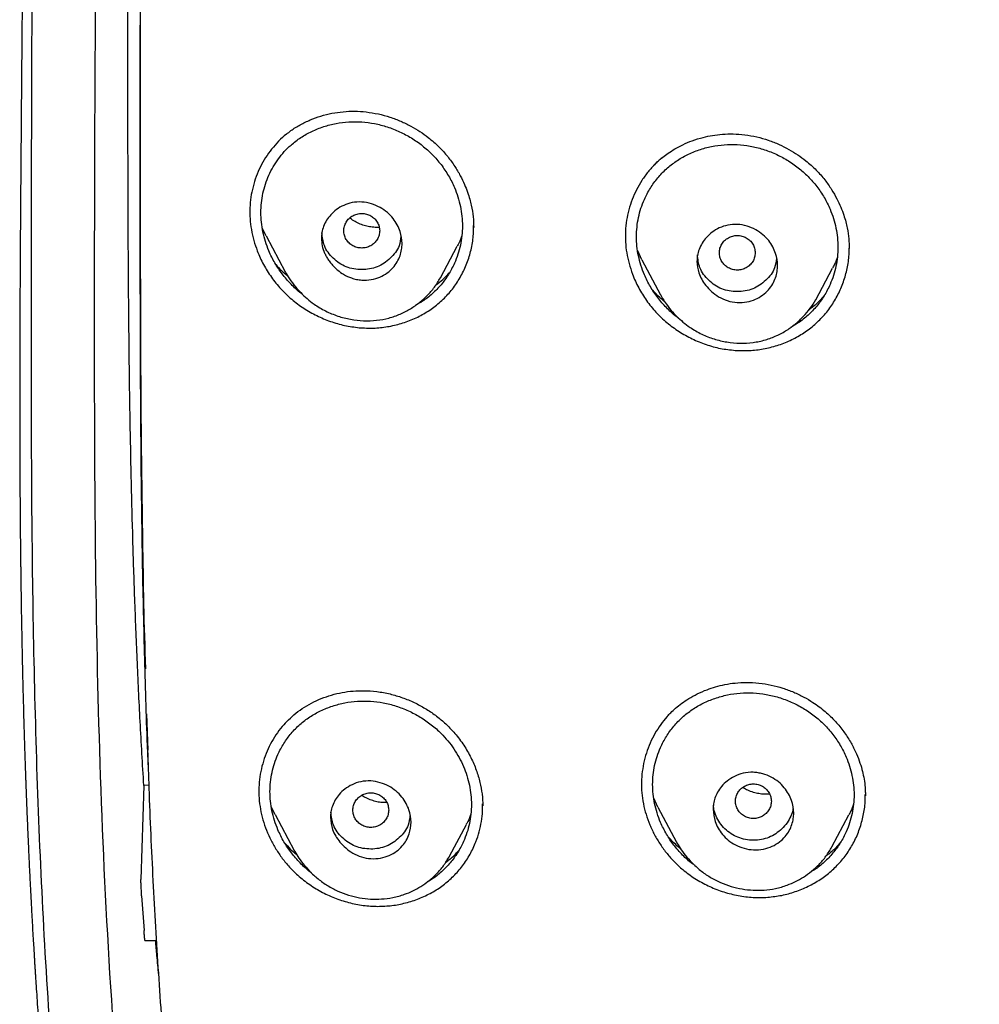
# Model space of a CAD drawing. Header units: millimetres. Extents: x 8 to 1894, y 12 to 2738.
# Tile 77 of 158: x 643 to 664, y 1839 to 1861. Entities that reach past the tile are written whole.
import ezdxf

# ---------------------------------------------------------------- set-up
doc = ezdxf.new("R2010")
doc.units = ezdxf.units.MM

msp = doc.modelspace()

# ---------------------------------------------------------------- linework, layer by layer
at = {"color": 7, "linetype": 'Continuous', "lineweight": 30}
for p, q in [((645.66, 1858.441), (645.66, 1858.053)), ((653.102, 1856), (653.101, 1856.047)), ((648.469, 1855.812), (648.386, 1855.984)), ((648.469, 1855.812), (648.896, 1855.01)), ((652.362, 1854.875), (652.739, 1855.582)), ((656.861, 1855.278), (656.767, 1855.478)), ((656.859, 1855.277), (657.276, 1854.495)), ((660.742, 1854.387), (661.119, 1855.095)), ((645.802, 1845.139), (645.829, 1844.327)), ((645.741, 1843.541), (645.676, 1841.445)), ((645.857, 1843.552), (645.741, 1843.541)), ((657.218, 1843.059), (657.126, 1843.257)), ((661.849, 1843.307), (661.847, 1843.339)), ((648.67, 1842.893), (648.587, 1843.066)), ((657.217, 1843.059), (657.634, 1842.277)), ((648.67, 1842.893), (649.096, 1842.093)), ((661.103, 1842.173), (661.482, 1842.884)), ((652.565, 1841.964), (652.942, 1842.673)), ((661.101, 1842.174), (661.096, 1842.165)), ((652.563, 1841.965), (652.556, 1841.952)), ((645.766, 1840.078), (646.03, 1840.078))]:
    msp.add_line(p, q, dxfattribs=at)
msp.add_arc((779.255, 1849.727), 133.843, 183.70475, 184.03846, dxfattribs=at)
for points, knots in [([(746.132, 1815.757), (746.593, 1816.986), (747.512, 1819.43), (748.495, 1823.2), (749.27, 1826.981), (749.853, 1830.774), (750.34, 1834.96), (750.695, 1839.539), (750.905, 1844.504), (751, 1850.051), (750.99, 1856.181), (750.978, 1862.911), (750.875, 1869.659), (750.555, 1876.437), (750.011, 1882.093), (749.341, 1886.616), (748.676, 1890.014), (747.796, 1893.398), (746.641, 1896.743), (745.224, 1899.819), (743.546, 1902.583), (741.653, 1904.998), (739.443, 1907.143), (737.004, 1908.998), (734.422, 1910.596), (731.301, 1912.198), (727.614, 1913.72), (723.365, 1915.089), (719.049, 1916.171), (714.683, 1916.999), (710.282, 1917.567), (705.871, 1917.891), (701.478, 1918.018), (697.107, 1918.029), (692.736, 1918.017), (688.344, 1917.889), (683.933, 1917.567), (679.531, 1917), (675.166, 1916.172), (670.85, 1915.09), (666.6, 1913.72), (662.914, 1912.199), (659.793, 1910.597), (657.21, 1908.999), (654.772, 1907.144), (652.562, 1904.999), (650.668, 1902.583), (648.991, 1899.82), (647.573, 1896.743), (646.418, 1893.398), (645.539, 1890.015), (644.873, 1886.617), (644.203, 1882.094), (643.659, 1876.438), (643.34, 1869.66), (643.237, 1862.911), (643.225, 1856.181), (643.214, 1849.6), (643.338, 1843.147), (643.685, 1836.823), (644.263, 1831.363), (644.982, 1826.779), (645.752, 1823.066), (646.726, 1819.364), (647.629, 1816.964), (648.083, 1815.757)], [0, 0, 0, 0, 0.01422, 0.028301, 0.042283, 0.056188, 0.070046, 0.088148, 0.106186, 0.124159, 0.148558, 0.172923, 0.197399, 0.221993, 0.24671, 0.259145, 0.27167, 0.284302, 0.297067, 0.309991, 0.320883, 0.3319, 0.342924, 0.353811, 0.364567, 0.375221, 0.391058, 0.40678, 0.422432, 0.438055, 0.453668, 0.469227, 0.484683, 0.500001, 0.515318, 0.530774, 0.546334, 0.561944, 0.577571, 0.59322, 0.608942, 0.624779, 0.635434, 0.646191, 0.657076, 0.668103, 0.679114, 0.690014, 0.702933, 0.7157, 0.728331, 0.740856, 0.753291, 0.778008, 0.802602, 0.827078, 0.851444, 0.875842, 0.898728, 0.921719, 0.944802, 0.958463, 0.9722, 0.986034, 1, 1, 1, 1]), ([(744.739, 1815.879), (745.115, 1816.867), (745.867, 1818.84), (746.729, 1821.881), (747.443, 1824.951), (748.014, 1828.045), (748.474, 1831.154), (748.907, 1834.867), (749.256, 1839.185), (749.479, 1844.107), (749.58, 1849.251), (749.585, 1854.616), (749.57, 1860.206), (749.512, 1865.798), (749.34, 1871.395), (748.985, 1876.991), (748.481, 1881.644), (747.916, 1885.349), (747.389, 1888.116), (746.731, 1890.86), (745.916, 1893.569), (744.909, 1896.22), (743.78, 1898.572), (742.562, 1900.615), (741.314, 1902.363), (739.899, 1903.989), (738.155, 1905.637), (736.053, 1907.245), (733.602, 1908.777), (730.864, 1910.199), (727.851, 1911.495), (724.575, 1912.652), (721.236, 1913.618), (717.85, 1914.414), (714.145, 1915.105), (710.119, 1915.633), (705.784, 1915.961), (701.445, 1916.093), (697.108, 1916.106), (692.771, 1916.091), (688.43, 1915.958), (684.095, 1915.634), (680.069, 1915.105), (676.364, 1914.415), (672.979, 1913.618), (669.64, 1912.651), (666.364, 1911.494), (663.349, 1910.2), (660.612, 1908.777), (658.162, 1907.245), (656.061, 1905.636), (654.316, 1903.989), (652.903, 1902.362), (651.652, 1900.616), (650.437, 1898.572), (649.307, 1896.22), (648.299, 1893.569), (647.485, 1890.86), (646.827, 1888.116), (646.299, 1885.35), (645.734, 1881.644), (645.231, 1876.992), (644.876, 1871.395), (644.703, 1865.798), (644.645, 1860.206), (644.63, 1854.617), (644.636, 1849.326), (644.73, 1844.331), (644.934, 1839.633), (645.293, 1834.941), (645.773, 1830.841), (646.323, 1827.337), (646.885, 1824.423), (647.579, 1821.533), (648.408, 1818.67), (649.119, 1816.81), (649.475, 1815.879)], [0, 0, 0, 0, 0.011709, 0.0234, 0.035079, 0.046745, 0.058401, 0.070053, 0.08835, 0.106637, 0.124908, 0.145647, 0.166375, 0.187119, 0.207887, 0.228673, 0.249479, 0.259892, 0.270315, 0.28075, 0.291198, 0.301658, 0.31213, 0.319994, 0.327864, 0.335737, 0.343609, 0.354092, 0.364563, 0.37502, 0.38755, 0.400066, 0.41258, 0.425091, 0.437599, 0.45323, 0.468841, 0.484431, 0.499999, 0.515569, 0.531166, 0.546782, 0.562408, 0.574915, 0.587424, 0.599934, 0.612454, 0.624987, 0.635443, 0.645912, 0.656393, 0.664263, 0.672136, 0.680006, 0.687871, 0.698343, 0.708803, 0.71925, 0.729685, 0.740108, 0.750521, 0.771326, 0.792113, 0.81288, 0.833624, 0.854353, 0.875091, 0.892532, 0.909986, 0.927451, 0.944927, 0.955919, 0.966921, 0.977933, 0.988958, 1, 1, 1, 1]), ([(643.95, 1882.762), (643.947, 1882.727), (643.933, 1882.589), (643.909, 1882.35), (643.88, 1882.047), (643.851, 1881.749), (643.824, 1881.456), (643.797, 1881.161), (643.773, 1880.886), (643.75, 1880.627), (643.73, 1880.395), (643.712, 1880.17), (643.695, 1879.964), (643.68, 1879.784), (643.668, 1879.633), (643.658, 1879.503), (643.648, 1879.379), (643.638, 1879.243), (643.626, 1879.085), (643.613, 1878.909), (643.599, 1878.731), (643.584, 1878.52), (643.566, 1878.261), (643.543, 1877.943), (643.521, 1877.607), (643.499, 1877.275), (643.479, 1876.96), (643.453, 1876.536), (643.42, 1875.968), (643.38, 1875.251), (643.343, 1874.526), (643.308, 1873.785), (643.275, 1873.03), (643.247, 1872.31), (643.227, 1871.76), (643.213, 1871.37), (643.203, 1871.07), (643.193, 1870.762), (643.183, 1870.453), (643.176, 1870.186), (643.169, 1869.972), (643.165, 1869.82), (643.162, 1869.697), (643.159, 1869.587), (643.156, 1869.474), (643.151, 1869.305), (643.145, 1869.074), (643.138, 1868.787), (643.131, 1868.482), (643.123, 1868.169), (643.116, 1867.848), (643.11, 1867.524), (643.104, 1867.216), (643.098, 1866.944), (643.094, 1866.723), (643.091, 1866.55), (643.089, 1866.404), (643.086, 1866.24), (643.082, 1866.028), (643.078, 1865.764), (643.072, 1865.391), (643.065, 1864.915), (643.058, 1864.335), (643.049, 1863.656), (643.041, 1862.871), (643.032, 1861.977), (643.024, 1861.041), (643.017, 1860.268), (643.012, 1859.668), (643.009, 1859.252), (643.005, 1858.83), (643.002, 1858.401), (642.999, 1857.968), (642.995, 1857.544), (642.992, 1857.13), (642.989, 1856.74), (642.987, 1856.379), (642.984, 1856.061), (642.982, 1855.785), (642.981, 1855.569), (642.98, 1855.406), (642.979, 1855.285), (642.978, 1855.167), (642.978, 1855.033), (642.977, 1854.867), (642.976, 1854.669), (642.974, 1854.429), (642.973, 1854.144), (642.972, 1853.811), (642.971, 1853.443), (642.97, 1853.054), (642.969, 1852.519), (642.969, 1851.862), (642.97, 1851.092), (642.973, 1850.482), (642.975, 1850.021), (642.978, 1849.697), (642.98, 1849.386), (642.983, 1849.097), (642.985, 1848.867), (642.987, 1848.694), (642.989, 1848.572), (642.99, 1848.466), (642.991, 1848.376), (642.992, 1848.302), (642.993, 1848.243), (642.993, 1848.185), (642.994, 1848.107), (642.996, 1847.992), (642.998, 1847.846), (643.001, 1847.682), (643.003, 1847.512), (643.006, 1847.339), (643.011, 1847.093), (643.017, 1846.771), (643.025, 1846.36), (643.035, 1845.919), (643.047, 1845.441), (643.058, 1845.031), (643.068, 1844.698), (643.075, 1844.458), (643.083, 1844.231), (643.089, 1844.029), (643.095, 1843.864), (643.1, 1843.735), (643.103, 1843.639), (643.106, 1843.559), (643.11, 1843.46), (643.115, 1843.32), (643.122, 1843.142), (643.129, 1842.948), (643.138, 1842.75), (643.146, 1842.548), (643.155, 1842.343), (643.166, 1842.106), (643.178, 1841.83), (643.194, 1841.504), (643.212, 1841.15), (643.229, 1840.827), (643.245, 1840.541), (643.258, 1840.306), (643.271, 1840.084), (643.283, 1839.892), (643.292, 1839.746), (643.298, 1839.64), (643.303, 1839.559), (643.308, 1839.478), (643.314, 1839.386), (643.323, 1839.248), (643.336, 1839.054), (643.353, 1838.798), (643.373, 1838.515), (643.394, 1838.219), (643.417, 1837.909), (643.442, 1837.588), (643.468, 1837.255), (643.496, 1836.922), (643.523, 1836.595), (643.55, 1836.29), (643.574, 1836.021), (643.595, 1835.798), (643.613, 1835.605), (643.63, 1835.423), (643.649, 1835.227), (643.671, 1835.005), (643.697, 1834.749), (643.727, 1834.46), (643.76, 1834.144), (643.797, 1833.805), (643.838, 1833.446), (643.875, 1833.126), (643.907, 1832.849), (643.935, 1832.619), (643.964, 1832.383), (643.994, 1832.143), (644.023, 1831.913), (644.05, 1831.707), (644.072, 1831.54), (644.089, 1831.41), (644.102, 1831.316), (644.113, 1831.238), (644.124, 1831.156), (644.139, 1831.047), (644.177, 1830.768), (644.238, 1830.338), (644.324, 1829.761), (644.416, 1829.167), (644.492, 1828.697), (644.548, 1828.36), (644.578, 1828.185), (644.603, 1828.035), (644.624, 1827.916), (644.64, 1827.823), (644.655, 1827.736), (644.674, 1827.628), (644.701, 1827.48), (644.734, 1827.294), (644.772, 1827.086), (644.823, 1826.812), (644.884, 1826.491), (644.955, 1826.13), (645.021, 1825.8), (645.081, 1825.505), (645.134, 1825.252), (645.174, 1825.065), (645.202, 1824.936), (645.222, 1824.844), (645.243, 1824.744), (645.27, 1824.622), (645.302, 1824.478), (645.338, 1824.319), (645.376, 1824.149), (645.432, 1823.906), (645.507, 1823.588), (645.6, 1823.204), (645.694, 1822.824), (645.779, 1822.487), (645.853, 1822.205), (645.911, 1821.985), (645.963, 1821.791), (646.009, 1821.622), (646.054, 1821.461), (646.098, 1821.302), (646.149, 1821.121), (646.2, 1820.942), (646.25, 1820.77), (646.297, 1820.611), (646.347, 1820.441), (646.399, 1820.267), (646.449, 1820.105), (646.491, 1819.966), (646.526, 1819.855), (646.554, 1819.766), (646.581, 1819.679), (646.614, 1819.574), (646.657, 1819.44), (646.706, 1819.289), (646.756, 1819.134), (646.816, 1818.952), (646.883, 1818.753), (646.955, 1818.54), (647.021, 1818.351), (647.08, 1818.181), (647.129, 1818.042), (647.174, 1817.918), (647.219, 1817.793), (647.273, 1817.643), (647.333, 1817.482), (647.392, 1817.322), (647.45, 1817.17), (647.518, 1816.99), (647.597, 1816.788), (647.683, 1816.57), (647.759, 1816.378), (647.819, 1816.232), (647.863, 1816.124), (647.893, 1816.05), (647.92, 1815.986), (647.947, 1815.921), (647.983, 1815.834), (648.034, 1815.714), (648.097, 1815.566), (648.167, 1815.404), (648.24, 1815.236), (648.317, 1815.062), (648.393, 1814.893), (648.463, 1814.739), (648.524, 1814.609), (648.576, 1814.496), (648.63, 1814.38), (648.694, 1814.247), (648.769, 1814.09), (648.854, 1813.914), (648.945, 1813.732), (649.025, 1813.571), (649.089, 1813.446), (649.134, 1813.357), (649.176, 1813.275), (649.223, 1813.185), (649.276, 1813.083), (649.337, 1812.969), (649.444, 1812.767), (649.599, 1812.482), (649.787, 1812.146), (649.962, 1811.841), (650.126, 1811.562), (650.299, 1811.275), (650.485, 1810.973), (650.648, 1810.713), (650.784, 1810.501), (650.886, 1810.344), (650.983, 1810.197), (651.07, 1810.066), (651.151, 1809.945), (651.237, 1809.818), (651.343, 1809.661), (651.468, 1809.48), (651.605, 1809.284), (651.729, 1809.108), (651.823, 1808.977), (651.871, 1808.911), (651.885, 1808.891)], [0, 0, 0, 0, 0.001417, 0.005527, 0.009581, 0.013521, 0.017403, 0.021269, 0.025273, 0.028349, 0.031535, 0.03451, 0.037271, 0.039685, 0.041666, 0.043259, 0.04481, 0.046581, 0.04865, 0.051042, 0.053539, 0.055713, 0.059375, 0.063749, 0.068268, 0.072647, 0.076809, 0.080701, 0.089348, 0.09917, 0.108924, 0.117883, 0.128314, 0.138644, 0.146242, 0.149977, 0.153997, 0.158046, 0.16213, 0.166238, 0.168643, 0.170658, 0.172283, 0.173553, 0.174994, 0.176789, 0.180221, 0.184149, 0.188183, 0.192323, 0.196569, 0.200922, 0.205184, 0.208795, 0.211733, 0.213998, 0.215684, 0.217554, 0.220536, 0.224125, 0.22809, 0.235462, 0.243208, 0.251326, 0.262774, 0.274802, 0.287382, 0.300518, 0.306026, 0.311624, 0.317313, 0.323091, 0.32896, 0.334824, 0.340263, 0.345703, 0.35057, 0.354859, 0.35857, 0.361701, 0.363582, 0.365169, 0.366576, 0.368351, 0.370567, 0.373222, 0.376316, 0.380229, 0.384677, 0.389666, 0.395027, 0.400307, 0.411129, 0.421406, 0.431154, 0.435576, 0.439888, 0.444094, 0.448046, 0.451453, 0.453302, 0.454935, 0.456351, 0.45755, 0.458532, 0.459296, 0.45989, 0.46085, 0.462412, 0.464489, 0.466694, 0.468951, 0.47126, 0.473621, 0.478742, 0.484137, 0.490002, 0.496356, 0.503199, 0.506364, 0.509625, 0.512767, 0.515443, 0.517647, 0.519354, 0.520606, 0.521465, 0.522549, 0.524536, 0.527043, 0.52963, 0.532264, 0.534945, 0.537673, 0.540445, 0.544384, 0.548699, 0.553412, 0.558509, 0.561586, 0.564787, 0.567872, 0.570433, 0.572465, 0.57369, 0.574644, 0.575696, 0.576916, 0.578304, 0.581202, 0.584642, 0.588535, 0.592485, 0.596445, 0.600872, 0.6053, 0.609728, 0.614157, 0.618331, 0.621905, 0.624881, 0.627259, 0.629599, 0.632141, 0.635084, 0.638493, 0.642368, 0.646612, 0.651149, 0.65593, 0.660958, 0.663944, 0.667013, 0.670169, 0.673412, 0.676621, 0.679383, 0.681662, 0.683325, 0.684579, 0.685433, 0.68643, 0.687889, 0.689813, 0.697583, 0.705152, 0.712932, 0.721425, 0.72405, 0.726467, 0.728473, 0.730071, 0.73126, 0.7322, 0.733594, 0.735581, 0.73816, 0.741098, 0.743942, 0.749191, 0.754039, 0.75849, 0.762519, 0.765941, 0.768718, 0.770052, 0.771169, 0.772441, 0.774088, 0.776091, 0.778263, 0.780553, 0.782959, 0.788123, 0.793431, 0.798573, 0.803549, 0.807137, 0.810105, 0.812529, 0.815055, 0.817007, 0.819101, 0.821549, 0.824411, 0.826424, 0.828601, 0.830943, 0.833437, 0.835723, 0.83763, 0.839156, 0.840302, 0.841303, 0.842743, 0.844614, 0.846844, 0.848999, 0.851023, 0.85437, 0.857286, 0.859864, 0.862226, 0.864374, 0.865655, 0.867394, 0.869599, 0.871931, 0.874163, 0.876293, 0.878324, 0.881733, 0.884818, 0.887534, 0.889824, 0.891044, 0.892096, 0.892979, 0.89375, 0.894877, 0.896674, 0.898888, 0.901203, 0.903608, 0.906106, 0.908665, 0.910914, 0.912743, 0.914316, 0.915815, 0.917776, 0.920124, 0.922683, 0.925448, 0.92815, 0.929777, 0.930954, 0.932092, 0.933421, 0.934939, 0.936646, 0.938509, 0.94397, 0.949431, 0.953712, 0.957854, 0.962252, 0.966936, 0.971855, 0.974369, 0.976916, 0.979279, 0.981334, 0.983094, 0.985016, 0.98736, 0.990527, 0.993686, 0.996774, 0.999026, 1, 1, 1, 1]), ([(646.416, 1880.013), (646.394, 1879.802), (646.315, 1879.056), (646.186, 1877.561), (646.035, 1875.527), (645.908, 1873.277), (645.813, 1871.024), (645.746, 1868.77), (645.698, 1866.282), (645.67, 1863.559), (645.66, 1860.602), (645.66, 1857.672), (645.661, 1854.77), (645.671, 1851.895), (645.709, 1849.022), (645.741, 1847.105), (645.778, 1846.147), (645.778, 1846.144)], [0, 0, 0, 0, 0.018844, 0.066336, 0.132816, 0.199303, 0.265811, 0.332347, 0.398912, 0.486124, 0.573372, 0.66064, 0.745475, 0.830308, 0.915088, 0.999769, 1, 1, 1, 1]), ([(645.843, 1843.968), (645.836, 1844.123), (645.798, 1844.967), (645.755, 1846.5), (645.703, 1848.825), (645.673, 1851.405), (645.661, 1854.24), (645.66, 1857.074), (645.66, 1859.907), (645.668, 1862.737), (645.694, 1865.564), (645.746, 1868.386), (645.827, 1871.002), (645.936, 1873.411), (646.068, 1875.613), (646.234, 1877.809), (646.38, 1879.27), (646.452, 1879.999)], [0, 0, 0, 0, 0.012832, 0.070287, 0.127628, 0.20634, 0.284958, 0.363544, 0.442118, 0.520633, 0.599054, 0.67735, 0.755494, 0.816776, 0.877953, 0.939024, 1, 1, 1, 1]), ([(645.741, 1843.541), (645.712, 1844.018), (645.656, 1844.959), (645.591, 1846.351), (645.537, 1847.702), (645.495, 1849.013), (645.463, 1850.284), (645.438, 1851.514), (645.419, 1852.703), (645.407, 1853.808), (645.398, 1854.831), (645.393, 1855.777), (645.389, 1856.691), (645.387, 1857.539), (645.386, 1858.325), (645.385, 1859.023), (645.385, 1859.498), (645.385, 1859.757), (645.385, 1859.836), (645.385, 1859.915), (645.385, 1859.994), (645.385, 1860.072), (645.384, 1860.254), (645.384, 1860.554), (645.384, 1860.983), (645.384, 1861.451), (645.384, 1861.955), (645.385, 1862.498), (645.385, 1863.116), (645.386, 1863.815), (645.389, 1864.6), (645.392, 1865.436), (645.397, 1866.277), (645.404, 1867.116), (645.413, 1867.948), (645.425, 1868.819), (645.436, 1869.529), (645.444, 1869.948), (645.447, 1870.066)], [0, 0, 0, 0, 0.053998, 0.106457, 0.157382, 0.206774, 0.254635, 0.300967, 0.345768, 0.389039, 0.425851, 0.461475, 0.495913, 0.529162, 0.557438, 0.584793, 0.608103, 0.611103, 0.61409, 0.617065, 0.620028, 0.622979, 0.625918, 0.640686, 0.656878, 0.674494, 0.693535, 0.713998, 0.735885, 0.763507, 0.793104, 0.824675, 0.858217, 0.888221, 0.919642, 0.952476, 0.98672, 1, 1, 1, 1]), ([(648.926, 1858.082), (648.958, 1858.109), (649.054, 1858.189), (649.232, 1858.296), (649.456, 1858.406), (649.692, 1858.491), (649.938, 1858.553), (650.19, 1858.589), (650.446, 1858.602), (650.618, 1858.588), (650.704, 1858.581)], [0, 0, 0, 0, 0.068358, 0.200582, 0.333444, 0.466777, 0.600336, 0.73386, 0.867126, 1, 1, 1, 1]), ([(650.704, 1858.581), (650.795, 1858.567), (650.974, 1858.541), (651.233, 1858.468), (651.475, 1858.377), (651.699, 1858.268), (651.903, 1858.146), (652.116, 1857.994), (652.327, 1857.81), (652.524, 1857.591), (652.682, 1857.374), (652.805, 1857.165), (652.899, 1856.971), (652.968, 1856.795), (653.018, 1856.638), (653.064, 1856.455), (653.099, 1856.24), (653.103, 1856.078), (653.105, 1855.998)], [0, 0, 0, 0, 0.072934, 0.143021, 0.210183, 0.274358, 0.335517, 0.393668, 0.475315, 0.550488, 0.619199, 0.68138, 0.736969, 0.785939, 0.82829, 0.864775, 0.933856, 1, 1, 1, 1]), ([(648.354, 1856.334), (648.356, 1856.406), (648.361, 1856.551), (648.397, 1856.763), (648.452, 1856.97), (648.53, 1857.169), (648.626, 1857.357), (648.742, 1857.534), (648.875, 1857.696), (649.04, 1857.858), (649.244, 1858.014), (649.489, 1858.152), (649.753, 1858.257), (650.03, 1858.329), (650.315, 1858.364), (650.604, 1858.363), (650.892, 1858.326), (651.177, 1858.252), (651.453, 1858.144), (651.717, 1858.003), (651.962, 1857.832), (652.185, 1857.632), (652.381, 1857.406), (652.548, 1857.158), (652.671, 1856.914), (652.755, 1856.683), (652.811, 1856.468), (652.845, 1856.251), (652.856, 1856.034), (652.845, 1855.818), (652.811, 1855.606), (652.755, 1855.399), (652.669, 1855.177), (652.547, 1854.946), (652.381, 1854.718), (652.185, 1854.518), (651.993, 1854.365), (651.86, 1854.293), (651.809, 1854.266)], [0, 0, 0, 0, 0.023572, 0.047486, 0.071169, 0.094919, 0.118886, 0.142545, 0.166135, 0.189895, 0.221255, 0.252731, 0.284847, 0.3166, 0.348065, 0.379741, 0.411226, 0.442681, 0.474612, 0.506173, 0.537936, 0.569417, 0.600965, 0.632772, 0.664242, 0.687978, 0.711774, 0.735552, 0.759166, 0.782854, 0.80642, 0.830111, 0.854176, 0.886036, 0.917501, 0.949148, 0.980519, 1, 1, 1, 1]), ([(648.925, 1858.086), (648.925, 1858.085), (648.86, 1858.04), (648.748, 1857.928), (648.591, 1857.755), (648.455, 1857.562), (648.34, 1857.356), (648.246, 1857.138), (648.174, 1856.91), (648.126, 1856.675), (648.104, 1856.436), (648.107, 1856.193), (648.137, 1855.951), (648.192, 1855.711), (648.279, 1855.449), (648.407, 1855.172), (648.583, 1854.887), (648.795, 1854.625), (649.038, 1854.392), (649.307, 1854.192), (649.597, 1854.027), (649.904, 1853.898), (650.223, 1853.804), (650.441, 1853.777), (650.55, 1853.763)], [0, 0, 0, 0, 0.000459, 0.041982, 0.083565, 0.125204, 0.16687, 0.208519, 0.250107, 0.291605, 0.333015, 0.374371, 0.415755, 0.457223, 0.498789, 0.55432, 0.609931, 0.665564, 0.721144, 0.776714, 0.832366, 0.888127, 0.943999, 1, 1, 1, 1]), ([(657.07, 1857.326), (657.082, 1857.339), (657.109, 1857.37), (657.162, 1857.424), (657.235, 1857.494), (657.33, 1857.575), (657.451, 1857.665), (657.599, 1857.76), (657.779, 1857.855), (657.991, 1857.943), (658.213, 1858.012), (658.44, 1858.059), (658.664, 1858.085), (658.905, 1858.094), (659.071, 1858.078), (659.156, 1858.07)], [0, 0, 0, 0, 0.023795, 0.058214, 0.103303, 0.159084, 0.225678, 0.303275, 0.391976, 0.491828, 0.602776, 0.693183, 0.789612, 0.891922, 1, 1, 1, 1]), ([(659.156, 1858.07), (659.247, 1858.056), (659.425, 1858.028), (659.681, 1857.952), (659.92, 1857.859), (660.14, 1857.749), (660.34, 1857.626), (660.548, 1857.474), (660.753, 1857.289), (660.943, 1857.072), (661.095, 1856.857), (661.213, 1856.651), (661.302, 1856.459), (661.367, 1856.285), (661.413, 1856.131), (661.455, 1855.953), (661.485, 1855.751), (661.488, 1855.6), (661.49, 1855.528)], [0, 0, 0, 0, 0.073414, 0.143953, 0.211551, 0.2761507, 0.3377213, 0.3962639, 0.4784455, 0.5540762, 0.6232104, 0.6857867, 0.7417423, 0.7910416, 0.8336789, 0.8703402, 0.9379474, 1, 1, 1, 1]), ([(656.74, 1855.797), (656.742, 1855.868), (656.747, 1856.012), (656.782, 1856.223), (656.837, 1856.43), (656.922, 1856.651), (657.043, 1856.881), (657.208, 1857.11), (657.403, 1857.312), (657.625, 1857.485), (657.87, 1857.628), (658.135, 1857.738), (658.413, 1857.814), (658.699, 1857.854), (658.989, 1857.857), (659.279, 1857.824), (659.565, 1857.753), (659.843, 1857.648), (660.107, 1857.509), (660.352, 1857.34), (660.574, 1857.143), (660.77, 1856.919), (660.936, 1856.673), (661.057, 1856.431), (661.141, 1856.202), (661.196, 1855.989), (661.23, 1855.774), (661.241, 1855.558), (661.23, 1855.343), (661.196, 1855.132), (661.141, 1854.925), (661.056, 1854.703), (660.935, 1854.472), (660.77, 1854.241), (660.575, 1854.039), (660.377, 1853.877), (660.236, 1853.799), (660.177, 1853.767)], [0, 0, 0, 0, 0.02351, 0.047344, 0.070976, 0.094634, 0.126473, 0.157837, 0.189287, 0.220622, 0.252001, 0.283954, 0.315667, 0.347038, 0.378578, 0.409949, 0.441313, 0.473191, 0.504667, 0.53634, 0.567744, 0.599196, 0.630917, 0.662318, 0.685983, 0.709717, 0.733423, 0.756973, 0.78061, 0.804116, 0.827732, 0.851698, 0.883488, 0.914861, 0.94638, 0.977689, 1, 1, 1, 1]), ([(657.335, 1857.577), (657.275, 1857.526), (657.155, 1857.424), (656.997, 1857.246), (656.857, 1857.053), (656.738, 1856.845), (656.641, 1856.626), (656.566, 1856.397), (656.515, 1856.161), (656.49, 1855.92), (656.491, 1855.677), (656.518, 1855.433), (656.571, 1855.192), (656.656, 1854.929), (656.783, 1854.651), (656.959, 1854.365), (657.17, 1854.104), (657.414, 1853.872), (657.686, 1853.673), (657.98, 1853.509), (658.291, 1853.382), (658.614, 1853.292), (658.834, 1853.268), (658.944, 1853.256)], [0, 0, 0, 0, 0.040878, 0.082476, 0.124146, 0.165865, 0.207594, 0.249294, 0.290935, 0.332516, 0.37405, 0.415598, 0.457207, 0.498885, 0.554511, 0.610151, 0.66575, 0.721293, 0.776866, 0.832531, 0.888286, 0.944108, 1, 1, 1, 1]), ([(649.706, 1855.757), (649.708, 1855.801), (649.713, 1855.892), (649.766, 1856.079), (649.877, 1856.258), (650.042, 1856.407), (650.203, 1856.501), (650.394, 1856.564), (650.606, 1856.578), (650.82, 1856.537), (651.014, 1856.455), (651.178, 1856.341), (651.307, 1856.207), (651.401, 1856.062), (651.481, 1855.875), (651.513, 1855.685), (651.498, 1855.503), (651.463, 1855.364), (651.399, 1855.226), (651.304, 1855.094), (651.174, 1854.977), (651.01, 1854.885), (650.817, 1854.828), (650.637, 1854.818), (650.489, 1854.839), (650.351, 1854.878), (650.209, 1854.944), (650.079, 1855.035), (649.988, 1855.119), (649.919, 1855.195), (649.863, 1855.27), (649.815, 1855.348), (649.763, 1855.454), (649.716, 1855.591), (649.709, 1855.703), (649.706, 1855.757)], [0, 0, 0, 0, 0.023749, 0.049465, 0.106909, 0.139008, 0.173448, 0.210146, 0.248943, 0.288215, 0.325297, 0.360019, 0.392314, 0.422509, 0.450325, 0.499299, 0.523525, 0.549617, 0.577854, 0.607998, 0.640399, 0.674773, 0.7114, 0.750195, 0.771838, 0.79193, 0.826501, 0.854285, 0.874943, 0.891599, 0.908048, 0.924086, 0.939822, 0.970503, 1, 1, 1, 1]), ([(649.278, 1854.513), (649.267, 1854.52), (649.176, 1854.584), (649.023, 1854.733), (648.826, 1854.957), (648.661, 1855.206), (648.538, 1855.452), (648.452, 1855.686), (648.396, 1855.901), (648.361, 1856.118), (648.356, 1856.262), (648.354, 1856.334)], [0, 0, 0, 0, 0.018679, 0.157493, 0.298064, 0.43734, 0.577877, 0.685321, 0.790709, 0.895206, 1, 1, 1, 1]), ([(651.006, 1855.928), (651.003, 1855.961), (650.998, 1856.029), (650.956, 1856.123), (650.892, 1856.204), (650.808, 1856.266), (650.711, 1856.305), (650.606, 1856.319), (650.501, 1856.305), (650.404, 1856.266), (650.32, 1856.205), (650.256, 1856.123), (650.215, 1856.029), (650.201, 1855.928), (650.215, 1855.827), (650.255, 1855.733), (650.319, 1855.652), (650.403, 1855.59), (650.501, 1855.551), (650.605, 1855.537), (650.71, 1855.551), (650.807, 1855.59), (650.892, 1855.651), (650.955, 1855.732), (650.997, 1855.827), (651.003, 1855.894), (651.006, 1855.928)], [0, 0, 0, 0, 0.041659, 0.083341, 0.125, 0.166659, 0.208341, 0.25, 0.291659, 0.333341, 0.375, 0.416659, 0.458341, 0.5, 0.541659, 0.583341, 0.625, 0.666659, 0.708341, 0.75, 0.791659, 0.833341, 0.875, 0.916659, 0.958341, 1, 1, 1, 1]), ([(650.995, 1856.005), (650.985, 1856.004), (650.935, 1855.998), (650.841, 1856.006), (650.72, 1856.026), (650.599, 1856.063), (650.484, 1856.115), (650.396, 1856.165), (650.35, 1856.202), (650.338, 1856.212)], [0, 0, 0, 0, 0.047193, 0.225139, 0.402966, 0.580514, 0.757387, 0.933371, 1, 1, 1, 1]), ([(650.55, 1853.763), (650.656, 1853.757), (650.868, 1853.745), (651.183, 1853.78), (651.491, 1853.851), (651.786, 1853.961), (652.062, 1854.107), (652.312, 1854.289), (652.535, 1854.502), (652.726, 1854.747), (652.881, 1855.019), (653, 1855.31), (653.075, 1855.616), (653.106, 1855.854), (653.103, 1855.99), (653.102, 1856.019)], [0, 0, 0, 0, 0.081201, 0.162206, 0.244306, 0.32691, 0.407942, 0.488753, 0.570244, 0.651207, 0.733118, 0.815245, 0.896217, 0.977481, 1, 1, 1, 1]), ([(658.091, 1855.245), (658.093, 1855.289), (658.098, 1855.38), (658.151, 1855.569), (658.263, 1855.749), (658.429, 1855.9), (658.589, 1855.997), (658.78, 1856.061), (658.992, 1856.077), (659.206, 1856.039), (659.401, 1855.959), (659.565, 1855.846), (659.73, 1855.675), (659.856, 1855.439), (659.898, 1855.195), (659.883, 1855.014), (659.848, 1854.874), (659.784, 1854.735), (659.688, 1854.601), (659.558, 1854.483), (659.395, 1854.39), (659.202, 1854.331), (658.987, 1854.315), (658.77, 1854.357), (658.574, 1854.447), (658.412, 1854.566), (658.251, 1854.738), (658.118, 1854.967), (658.099, 1855.159), (658.091, 1855.245)], [0, 0, 0, 0, 0.024093, 0.050091, 0.107846, 0.139953, 0.174276, 0.210741, 0.249179, 0.288497, 0.325639, 0.36043, 0.392783, 0.450653, 0.499588, 0.524071, 0.550379, 0.578781, 0.609016, 0.64143, 0.675725, 0.712181, 0.750702, 0.791161, 0.82886, 0.864113, 0.896603, 0.953576, 1, 1, 1, 1]), ([(651.48, 1855.796), (651.471, 1855.727), (651.448, 1855.544), (651.252, 1855.299), (650.961, 1855.098), (650.604, 1855.039), (650.249, 1855.099), (649.956, 1855.3), (649.75, 1855.572), (649.726, 1855.784), (649.715, 1855.883)], [0, 0, 0, 0, 0.081163, 0.215236, 0.34921, 0.482857, 0.616976, 0.750582, 0.884646, 1, 1, 1, 1]), ([(652.841, 1855.817), (652.821, 1855.76), (652.793, 1855.679), (652.749, 1855.606), (652.735, 1855.584)], [0, 0, 0, 0, 0.693391, 1, 1, 1, 1]), ([(657.689, 1853.972), (657.668, 1853.986), (657.566, 1854.055), (657.404, 1854.209), (657.208, 1854.43), (657.044, 1854.678), (656.922, 1854.921), (656.837, 1855.153), (656.781, 1855.366), (656.746, 1855.581), (656.742, 1855.725), (656.74, 1855.797)], [0, 0, 0, 0, 0.034487, 0.171239, 0.3093, 0.446336, 0.584809, 0.690291, 0.793917, 0.896782, 1, 1, 1, 1]), ([(659.391, 1855.436), (659.388, 1855.47), (659.382, 1855.537), (659.34, 1855.631), (659.277, 1855.713), (659.193, 1855.774), (659.096, 1855.813), (658.991, 1855.827), (658.886, 1855.813), (658.789, 1855.775), (658.705, 1855.713), (658.641, 1855.632), (658.6, 1855.538), (658.586, 1855.437), (658.6, 1855.336), (658.64, 1855.241), (658.704, 1855.16), (658.788, 1855.098), (658.886, 1855.059), (658.99, 1855.045), (659.095, 1855.059), (659.192, 1855.098), (659.277, 1855.16), (659.34, 1855.241), (659.382, 1855.335), (659.388, 1855.402), (659.391, 1855.436)], [0, 0, 0, 0, 0.0416593, 0.0833408, 0.125, 0.1666593, 0.2083407, 0.25, 0.2916593, 0.3333407, 0.375, 0.4166593, 0.4583407, 0.5, 0.5416593, 0.5833407, 0.625, 0.6666593, 0.7083407, 0.75, 0.7916593, 0.8333407, 0.875, 0.9166592, 0.9583407, 1, 1, 1, 1]), ([(659.865, 1855.306), (659.856, 1855.236), (659.833, 1855.053), (659.637, 1854.807), (659.346, 1854.607), (658.989, 1854.547), (658.634, 1854.608), (658.341, 1854.808), (658.135, 1855.08), (658.111, 1855.292), (658.1, 1855.39)], [0, 0, 0, 0, 0.081837, 0.21586, 0.349791, 0.483388, 0.617463, 0.751018, 0.885039, 1, 1, 1, 1]), ([(658.944, 1853.256), (659.05, 1853.252), (659.261, 1853.244), (659.575, 1853.283), (659.881, 1853.36), (660.174, 1853.473), (660.447, 1853.622), (660.696, 1853.805), (660.917, 1854.019), (661.106, 1854.263), (661.26, 1854.532), (661.379, 1854.82), (661.456, 1855.121), (661.489, 1855.363), (661.487, 1855.502), (661.487, 1855.537)], [0, 0, 0, 0, 0.080752, 0.161346, 0.243093, 0.325249, 0.405913, 0.486414, 0.567468, 0.648063, 0.729626, 0.81128, 0.891901, 0.972869, 1, 1, 1, 1]), ([(661.225, 1855.34), (661.207, 1855.286), (661.177, 1855.201), (661.132, 1855.125), (661.115, 1855.097)], [0, 0, 0, 0, 0.637451, 1, 1, 1, 1]), ([(648.69, 1855.174), (648.729, 1855.128), (648.809, 1855.034), (648.905, 1854.957), (648.953, 1854.918)], [0, 0, 0, 0, 0.4918735, 1, 1, 1, 1]), ([(648.894, 1855.016), (648.926, 1854.962), (648.995, 1854.843), (649.114, 1854.686), (649.247, 1854.539), (649.384, 1854.409), (649.566, 1854.267), (649.795, 1854.13), (650.069, 1854.017), (650.355, 1853.943), (650.647, 1853.911), (650.935, 1853.921), (651.21, 1853.971), (651.465, 1854.06), (651.693, 1854.178), (651.896, 1854.32), (652.071, 1854.481), (652.234, 1854.662), (652.318, 1854.803), (652.361, 1854.873)], [0, 0, 0, 0, 0.043818, 0.096765, 0.137337, 0.182221, 0.228731, 0.298282, 0.367633, 0.436858, 0.505979, 0.574917, 0.641987, 0.706652, 0.768984, 0.828727, 0.885922, 0.942688, 1, 1, 1, 1]), ([(652.264, 1854.723), (652.314, 1854.761), (652.421, 1854.841), (652.513, 1854.936), (652.561, 1854.986)], [0, 0, 0, 0, 0.476865, 1, 1, 1, 1]), ([(657.371, 1854.342), (657.333, 1854.374), (657.237, 1854.452), (657.154, 1854.543), (657.104, 1854.598)], [0, 0, 0, 0, 0.397439, 1, 1, 1, 1]), ([(657.273, 1854.503), (657.306, 1854.446), (657.378, 1854.322), (657.503, 1854.161), (657.639, 1854.014), (657.778, 1853.886), (657.962, 1853.747), (658.192, 1853.613), (658.47, 1853.505), (658.758, 1853.437), (659.051, 1853.411), (659.341, 1853.427), (659.616, 1853.483), (659.87, 1853.578), (660.097, 1853.702), (660.297, 1853.848), (660.468, 1854.011), (660.623, 1854.19), (660.703, 1854.324), (660.743, 1854.39)], [0, 0, 0, 0, 0.046305, 0.100789, 0.141853, 0.186822, 0.23336, 0.303046, 0.37256, 0.441924, 0.511144, 0.58013, 0.647211, 0.711847, 0.774166, 0.833914, 0.890926, 0.946, 1, 1, 1, 1]), ([(660.933, 1854.483), (660.91, 1854.455), (660.834, 1854.365), (660.721, 1854.257), (660.623, 1854.186), (660.593, 1854.165)], [0, 0, 0, 0, 0.235771, 0.773857, 1, 1, 1, 1]), ([(648.971, 1845.011), (649.025, 1845.061), (649.136, 1845.164), (649.327, 1845.296), (649.536, 1845.413), (649.757, 1845.508), (649.989, 1845.581), (650.229, 1845.632), (650.474, 1845.66), (650.639, 1845.659), (650.722, 1845.658)], [0, 0, 0, 0, 0.11592, 0.241304, 0.367323, 0.493817, 0.620559, 0.747304, 0.873833, 1, 1, 1, 1]), ([(650.722, 1845.658), (650.821, 1845.651), (651.018, 1845.636), (651.307, 1845.572), (651.582, 1845.483), (651.842, 1845.367), (652.084, 1845.23), (652.306, 1845.072), (652.507, 1844.898), (652.704, 1844.69), (652.887, 1844.446), (653.046, 1844.171), (653.166, 1843.892), (653.25, 1843.62), (653.278, 1843.44), (653.291, 1843.353)], [0, 0, 0, 0, 0.081372, 0.160745, 0.238147, 0.313597, 0.38714, 0.45886, 0.52889, 0.597133, 0.685108, 0.769643, 0.850668, 0.92815, 1, 1, 1, 1]), ([(657.338, 1844.977), (657.342, 1844.983), (657.354, 1844.997), (657.383, 1845.034), (657.433, 1845.092), (657.512, 1845.175), (657.618, 1845.274), (657.752, 1845.38), (657.913, 1845.488), (658.101, 1845.592), (658.301, 1845.679), (658.51, 1845.748), (658.719, 1845.799), (658.948, 1845.835), (659.108, 1845.841), (659.19, 1845.843)], [0, 0, 0, 0, 0.012075, 0.030673, 0.070925, 0.126066, 0.196351, 0.281991, 0.37116, 0.472684, 0.586545, 0.679967, 0.780123, 0.886855, 1, 1, 1, 1]), ([(659.19, 1845.843), (659.285, 1845.841), (659.471, 1845.835), (659.745, 1845.789), (660.004, 1845.72), (660.248, 1845.63), (660.473, 1845.522), (660.711, 1845.381), (660.952, 1845.202), (661.181, 1844.981), (661.367, 1844.752), (661.515, 1844.525), (661.629, 1844.305), (661.714, 1844.098), (661.774, 1843.908), (661.816, 1843.724), (661.841, 1843.558), (661.85, 1843.416), (661.85, 1843.343), (661.85, 1843.313)], [0, 0, 0, 0, 0.070242, 0.138136, 0.203636, 0.266675, 0.3272, 0.385187, 0.467404, 0.54416, 0.615623, 0.681712, 0.742325, 0.797391, 0.846884, 0.890381, 0.938223, 0.974654, 1, 1, 1, 1]), ([(657.1, 1843.565), (657.103, 1843.636), (657.107, 1843.779), (657.142, 1843.989), (657.197, 1844.194), (657.282, 1844.413), (657.402, 1844.641), (657.566, 1844.868), (657.761, 1845.069), (657.981, 1845.241), (658.226, 1845.384), (658.49, 1845.493), (658.767, 1845.57), (659.053, 1845.611), (659.343, 1845.614), (659.634, 1845.582), (659.92, 1845.513), (660.198, 1845.409), (660.464, 1845.272), (660.71, 1845.105), (660.933, 1844.909), (661.128, 1844.686), (661.294, 1844.442), (661.415, 1844.201), (661.5, 1843.973), (661.555, 1843.762), (661.59, 1843.549), (661.601, 1843.335), (661.59, 1843.122), (661.557, 1842.913), (661.501, 1842.708), (661.417, 1842.488), (661.296, 1842.259), (661.132, 1842.03), (660.937, 1841.829), (660.759, 1841.682), (660.64, 1841.615), (660.603, 1841.594)], [0, 0, 0, 0, 0.023699, 0.047729, 0.071555, 0.095403, 0.127509, 0.159132, 0.190828, 0.222448, 0.254085, 0.28626, 0.318261, 0.349886, 0.38165, 0.413281, 0.444899, 0.477034, 0.508781, 0.540712, 0.572365, 0.604004, 0.635978, 0.667705, 0.691624, 0.715494, 0.739418, 0.763123, 0.786902, 0.810579, 0.834395, 0.85859, 0.890607, 0.922229, 0.954017, 0.985592, 1, 1, 1, 1]), ([(648.556, 1843.406), (648.559, 1843.477), (648.563, 1843.621), (648.599, 1843.832), (648.654, 1844.038), (648.74, 1844.257), (648.861, 1844.484), (649.026, 1844.71), (649.221, 1844.907), (649.442, 1845.077), (649.687, 1845.215), (649.95, 1845.32), (650.226, 1845.392), (650.511, 1845.429), (650.8, 1845.429), (651.088, 1845.393), (651.374, 1845.321), (651.651, 1845.214), (651.915, 1845.074), (652.161, 1844.904), (652.366, 1844.723), (652.533, 1844.538), (652.667, 1844.359), (652.783, 1844.169), (652.881, 1843.969), (652.957, 1843.762), (653.013, 1843.549), (653.047, 1843.333), (653.058, 1843.117), (653.047, 1842.903), (653.014, 1842.693), (652.958, 1842.487), (652.872, 1842.267), (652.751, 1842.038), (652.586, 1841.811), (652.39, 1841.613), (652.216, 1841.47), (652.101, 1841.407), (652.068, 1841.389)], [0, 0, 0, 0, 0.0237288, 0.0478031, 0.0716501, 0.0955529, 0.127654, 0.159327, 0.1911332, 0.2227402, 0.2544292, 0.2867167, 0.3187093, 0.3503859, 0.382244, 0.4139389, 0.4456034, 0.4777528, 0.5095375, 0.541499, 0.5731998, 0.596996, 0.6209582, 0.6449606, 0.6686994, 0.6925881, 0.7165527, 0.7404914, 0.7642709, 0.7881093, 0.8118331, 0.8356904, 0.8599261, 0.8919705, 0.92365, 0.9555344, 0.987131, 1, 1, 1, 1]), ([(648.972, 1845.011), (648.923, 1844.962), (648.82, 1844.856), (648.686, 1844.673), (648.565, 1844.471), (648.466, 1844.255), (648.39, 1844.03), (648.337, 1843.797), (648.309, 1843.558), (648.306, 1843.317), (648.33, 1843.075), (648.38, 1842.835), (648.454, 1842.599), (648.551, 1842.369), (648.67, 1842.148), (648.81, 1841.938), (648.969, 1841.742), (649.165, 1841.542), (649.405, 1841.347), (649.691, 1841.17), (649.995, 1841.028), (650.312, 1840.924), (650.638, 1840.857), (650.856, 1840.848), (650.966, 1840.844)], [0, 0, 0, 0, 0.037164, 0.078948, 0.120822, 0.162727, 0.204597, 0.246368, 0.288003, 0.3295, 0.37099, 0.412615, 0.454385, 0.496274, 0.538231, 0.580198, 0.622125, 0.663984, 0.719764, 0.775662, 0.831686, 0.887786, 0.9439, 1, 1, 1, 1]), ([(657.464, 1845.123), (657.413, 1845.066), (657.31, 1844.95), (657.179, 1844.754), (657.067, 1844.545), (656.976, 1844.323), (656.909, 1844.094), (656.866, 1843.857), (656.847, 1843.618), (656.855, 1843.376), (656.89, 1843.135), (656.95, 1842.897), (657.034, 1842.664), (657.141, 1842.439), (657.27, 1842.223), (657.418, 1842.02), (657.585, 1841.832), (657.791, 1841.642), (658.041, 1841.461), (658.335, 1841.298), (658.648, 1841.172), (658.971, 1841.086), (659.302, 1841.038), (659.522, 1841.042), (659.631, 1841.044)], [0, 0, 0, 0, 0.040349, 0.081992, 0.123757, 0.165572, 0.207359, 0.249046, 0.290587, 0.331974, 0.373378, 0.414956, 0.456687, 0.49852, 0.540386, 0.582217, 0.623961, 0.665597, 0.721114, 0.776817, 0.832652, 0.888517, 0.944313, 1, 1, 1, 1]), ([(646.638, 1833.173), (646.56, 1833.859), (646.403, 1835.23), (646.219, 1837.29), (646.066, 1839.352), (645.948, 1841.415), (645.871, 1843.073), (645.841, 1844.044), (645.832, 1844.327)], [0, 0, 0, 0, 0.185084, 0.369984, 0.554766, 0.739475, 0.924144, 1, 1, 1, 1]), ([(658.451, 1843.017), (658.452, 1843.056), (658.456, 1843.138), (658.489, 1843.265), (658.548, 1843.397), (658.639, 1843.528), (658.765, 1843.65), (658.927, 1843.754), (659.124, 1843.826), (659.307, 1843.843), (659.454, 1843.827), (659.59, 1843.797), (659.747, 1843.735), (659.911, 1843.628), (660.042, 1843.5), (660.139, 1843.357), (660.223, 1843.169), (660.258, 1842.978), (660.244, 1842.799), (660.212, 1842.666), (660.153, 1842.53), (660.061, 1842.396), (659.934, 1842.275), (659.769, 1842.176), (659.572, 1842.112), (659.357, 1842.096), (659.144, 1842.132), (658.952, 1842.208), (658.788, 1842.315), (658.657, 1842.444), (658.561, 1842.587), (658.474, 1842.776), (658.46, 1842.922), (658.451, 1843.017)], [0, 0, 0, 0, 0.021389, 0.045447, 0.072419, 0.102122, 0.134608, 0.169969, 0.207934, 0.248826, 0.26798, 0.286748, 0.322675, 0.356637, 0.388856, 0.41905, 0.447588, 0.498923, 0.521627, 0.546931, 0.574501, 0.604662, 0.637071, 0.6721, 0.709618, 0.74947, 0.787541, 0.82374, 0.857869, 0.890064, 0.920404, 0.948759, 1, 1, 1, 1]), ([(649.908, 1842.834), (649.91, 1842.874), (649.914, 1842.959), (649.962, 1843.139), (650.067, 1843.317), (650.229, 1843.469), (650.39, 1843.568), (650.586, 1843.635), (650.802, 1843.652), (651.016, 1843.613), (651.209, 1843.534), (651.373, 1843.423), (651.503, 1843.292), (651.598, 1843.147), (651.681, 1842.959), (651.723, 1842.721), (651.675, 1842.438), (651.549, 1842.218), (651.384, 1842.066), (651.221, 1841.972), (651.025, 1841.913), (650.812, 1841.899), (650.599, 1841.94), (650.408, 1842.026), (650.247, 1842.14), (650.082, 1842.31), (649.939, 1842.543), (649.918, 1842.742), (649.908, 1842.834)], [0, 0, 0, 0, 0.022062, 0.046613, 0.103506, 0.135948, 0.171147, 0.20881, 0.249241, 0.287915, 0.324448, 0.35877, 0.391147, 0.421294, 0.449572, 0.499864, 0.548774, 0.606666, 0.639078, 0.67395, 0.711208, 0.750689, 0.789459, 0.82616, 0.860637, 0.892799, 0.95044, 1, 1, 1, 1]), ([(658.047, 1841.756), (658.028, 1841.769), (657.927, 1841.836), (657.766, 1841.988), (657.569, 1842.208), (657.404, 1842.454), (657.283, 1842.696), (657.197, 1842.926), (657.141, 1843.137), (657.107, 1843.351), (657.102, 1843.494), (657.1, 1843.565)], [0, 0, 0, 0, 0.031911, 0.169047, 0.307356, 0.444753, 0.583711, 0.689372, 0.793241, 0.896412, 1, 1, 1, 1]), ([(659.751, 1843.19), (659.748, 1843.224), (659.742, 1843.291), (659.7, 1843.385), (659.637, 1843.467), (659.553, 1843.528), (659.456, 1843.567), (659.351, 1843.581), (659.246, 1843.568), (659.149, 1843.529), (659.065, 1843.467), (659.001, 1843.386), (658.96, 1843.292), (658.946, 1843.191), (658.96, 1843.09), (659, 1842.995), (659.064, 1842.914), (659.148, 1842.852), (659.246, 1842.813), (659.35, 1842.799), (659.455, 1842.813), (659.552, 1842.852), (659.637, 1842.914), (659.7, 1842.995), (659.742, 1843.089), (659.748, 1843.156), (659.751, 1843.19)], [0, 0, 0, 0, 0.041659, 0.083341, 0.125, 0.166659, 0.208341, 0.25, 0.291659, 0.333341, 0.375, 0.416659, 0.458341, 0.5, 0.541659, 0.583341, 0.625, 0.666659, 0.708341, 0.75, 0.791659, 0.833341, 0.875, 0.916659, 0.958341, 1, 1, 1, 1]), ([(659.71, 1843.352), (659.7, 1843.351), (659.65, 1843.344), (659.559, 1843.347), (659.439, 1843.363), (659.317, 1843.397), (659.206, 1843.44), (659.14, 1843.48), (659.113, 1843.497)], [0, 0, 0, 0, 0.051563, 0.246391, 0.441023, 0.637407, 0.847829, 1, 1, 1, 1]), ([(649.481, 1841.595), (649.47, 1841.602), (649.379, 1841.665), (649.226, 1841.813), (649.029, 1842.035), (648.863, 1842.283), (648.741, 1842.528), (648.654, 1842.761), (648.598, 1842.975), (648.563, 1843.19), (648.558, 1843.334), (648.556, 1843.406)], [0, 0, 0, 0, 0.0174617, 0.1564834, 0.297061, 0.4365107, 0.577379, 0.6848326, 0.7903126, 0.8949749, 1, 1, 1, 1]), ([(651.208, 1842.992), (651.205, 1843.026), (651.199, 1843.093), (651.158, 1843.187), (651.094, 1843.269), (651.01, 1843.33), (650.913, 1843.37), (650.808, 1843.383), (650.703, 1843.37), (650.606, 1843.331), (650.522, 1843.269), (650.458, 1843.188), (650.417, 1843.094), (650.403, 1842.993), (650.417, 1842.892), (650.457, 1842.798), (650.521, 1842.716), (650.605, 1842.655), (650.703, 1842.615), (650.807, 1842.601), (650.912, 1842.615), (651.009, 1842.654), (651.094, 1842.716), (651.157, 1842.797), (651.199, 1842.891), (651.205, 1842.958), (651.208, 1842.992)], [0, 0, 0, 0, 0.041659, 0.083341, 0.125, 0.166659, 0.208341, 0.25, 0.291659, 0.333341, 0.375, 0.416659, 0.458341, 0.5, 0.541659, 0.583341, 0.625, 0.666659, 0.708341, 0.75, 0.791659, 0.833341, 0.875, 0.916659, 0.958341, 1, 1, 1, 1]), ([(651.165, 1843.159), (651.132, 1843.159), (651.058, 1843.158), (650.942, 1843.177), (650.822, 1843.212), (650.708, 1843.259), (650.638, 1843.302), (650.603, 1843.323)], [0, 0, 0, 0, 0.1748083, 0.3904158, 0.5956485, 0.8027417, 1, 1, 1, 1]), ([(653.291, 1843.353), (653.291, 1843.35), (653.307, 1843.263), (653.307, 1843.175), (653.307, 1843.09)], [0, 0, 0, 0, 0.029402, 1, 1, 1, 1]), ([(659.631, 1841.044), (659.736, 1841.054), (659.945, 1841.074), (660.249, 1841.154), (660.54, 1841.268), (660.813, 1841.417), (661.062, 1841.6), (661.281, 1841.813), (661.469, 1842.054), (661.623, 1842.32), (661.74, 1842.606), (661.817, 1842.906), (661.852, 1843.146), (661.847, 1843.285), (661.846, 1843.321)], [0, 0, 0, 0, 0.087759, 0.175386, 0.264284, 0.35324, 0.440883, 0.528707, 0.61655, 0.704221, 0.793213, 0.882197, 0.969715, 1, 1, 1, 1]), ([(650.966, 1840.844), (651.071, 1840.847), (651.281, 1840.854), (651.59, 1840.915), (651.888, 1841.012), (652.17, 1841.145), (652.429, 1841.313), (652.66, 1841.514), (652.862, 1841.745), (653.03, 1842.003), (653.15, 1842.262), (653.232, 1842.508), (653.281, 1842.737), (653.306, 1842.947), (653.305, 1843.081), (653.304, 1843.136)], [0, 0, 0, 0, 0.084452, 0.16881, 0.254417, 0.340443, 0.424904, 0.509236, 0.593978, 0.678424, 0.764069, 0.828515, 0.892016, 0.955208, 1, 1, 1, 1]), ([(660.234, 1843.019), (660.234, 1843.018), (660.229, 1842.962), (660.188, 1842.854), (660.106, 1842.704), (659.99, 1842.571), (659.853, 1842.46), (659.697, 1842.379), (659.528, 1842.331), (659.35, 1842.316), (659.172, 1842.331), (659.002, 1842.38), (658.847, 1842.461), (658.71, 1842.573), (658.595, 1842.705), (658.512, 1842.855), (658.466, 1842.991), (658.461, 1843.075), (658.459, 1843.104)], [0, 0, 0, 0, 0.001121, 0.068797, 0.136498, 0.207046, 0.277552, 0.345169, 0.41271, 0.482996, 0.553593, 0.621264, 0.688811, 0.759048, 0.829586, 0.897263, 0.964879, 1, 1, 1, 1]), ([(661.586, 1843.123), (661.567, 1843.068), (661.538, 1842.985), (661.493, 1842.91), (661.478, 1842.886)], [0, 0, 0, 0, 0.671536, 1, 1, 1, 1]), ([(651.683, 1842.866), (651.674, 1842.795), (651.65, 1842.61), (651.455, 1842.364), (651.163, 1842.163), (650.807, 1842.103), (650.451, 1842.164), (650.158, 1842.364), (649.952, 1842.636), (649.928, 1842.848), (649.917, 1842.946)], [0, 0, 0, 0, 0.083092, 0.216967, 0.350753, 0.484203, 0.618135, 0.751543, 0.885421, 1, 1, 1, 1]), ([(653.043, 1842.904), (653.023, 1842.847), (652.995, 1842.768), (652.952, 1842.696), (652.939, 1842.675)], [0, 0, 0, 0, 0.704248, 1, 1, 1, 1]), ([(657.725, 1842.13), (657.688, 1842.16), (657.592, 1842.239), (657.509, 1842.329), (657.457, 1842.386)], [0, 0, 0, 0, 0.3787501, 1, 1, 1, 1]), ([(648.884, 1842.263), (648.925, 1842.215), (649.005, 1842.121), (649.102, 1842.044), (649.149, 1842.006)], [0, 0, 0, 0, 0.508432, 1, 1, 1, 1]), ([(657.631, 1842.285), (657.658, 1842.238), (657.717, 1842.135), (657.832, 1841.978), (657.981, 1841.809), (658.165, 1841.642), (658.378, 1841.492), (658.61, 1841.373), (658.851, 1841.284), (659.097, 1841.227), (659.344, 1841.2), (659.593, 1841.203), (659.849, 1841.238), (660.083, 1841.305), (660.292, 1841.394), (660.474, 1841.497), (660.652, 1841.625), (660.821, 1841.78), (660.978, 1841.961), (661.061, 1842.101), (661.103, 1842.173)], [0, 0, 0, 0, 0.038245, 0.083583, 0.136285, 0.196233, 0.257553, 0.31826, 0.37819, 0.437401, 0.495912, 0.553709, 0.613855, 0.679458, 0.726545, 0.776324, 0.828721, 0.88359, 0.940739, 1, 1, 1, 1]), ([(661.296, 1842.273), (661.276, 1842.248), (661.202, 1842.16), (661.095, 1842.058), (661, 1841.989), (660.976, 1841.971)], [0, 0, 0, 0, 0.222864, 0.796665, 1, 1, 1, 1]), ([(649.094, 1842.1), (649.121, 1842.053), (649.18, 1841.949), (649.295, 1841.792), (649.444, 1841.622), (649.628, 1841.453), (649.841, 1841.303), (650.072, 1841.182), (650.311, 1841.091), (650.556, 1841.032), (650.802, 1841.003), (651.05, 1841.003), (651.305, 1841.035), (651.539, 1841.099), (651.749, 1841.187), (651.931, 1841.287), (652.111, 1841.414), (652.281, 1841.568), (652.438, 1841.75), (652.521, 1841.89), (652.563, 1841.961)], [0, 0, 0, 0, 0.038161, 0.083462, 0.136172, 0.196135, 0.257379, 0.317961, 0.37775, 0.436821, 0.495206, 0.552906, 0.613083, 0.678786, 0.725966, 0.775851, 0.828364, 0.883351, 0.940618, 1, 1, 1, 1]), ([(652.476, 1841.824), (652.545, 1841.875), (652.653, 1841.955), (652.741, 1842.056), (652.773, 1842.093)], [0, 0, 0, 0, 0.636038, 1, 1, 1, 1]), ([(645.692, 1841.078), (645.691, 1841.101), (645.688, 1841.143), (645.684, 1841.221), (645.679, 1841.312), (645.676, 1841.401), (645.676, 1841.431), (645.676, 1841.445)], [0, 0, 0, 0, 0.144609, 0.27634, 0.500281, 0.754015, 1, 1, 1, 1]), ([(645.766, 1840.083), (645.766, 1840.081), (645.765, 1840.078), (645.763, 1840.093), (645.76, 1840.12), (645.755, 1840.165), (645.75, 1840.227), (645.746, 1840.275), (645.745, 1840.301)], [0, 0, 0, 0, 0.0922725, 0.2445045, 0.4028071, 0.6188748, 0.7889276, 1, 1, 1, 1]), ([(646.075, 1839.314), (646.06, 1839.459), (646.035, 1839.714), (646.013, 1839.968), (646.003, 1840.078)], [0, 0, 0, 0, 0.569088, 1, 1, 1, 1])]:
    msp.add_open_spline(points, degree=3, knots=knots, dxfattribs=at)

doc.saveas('drawing.dxf')
